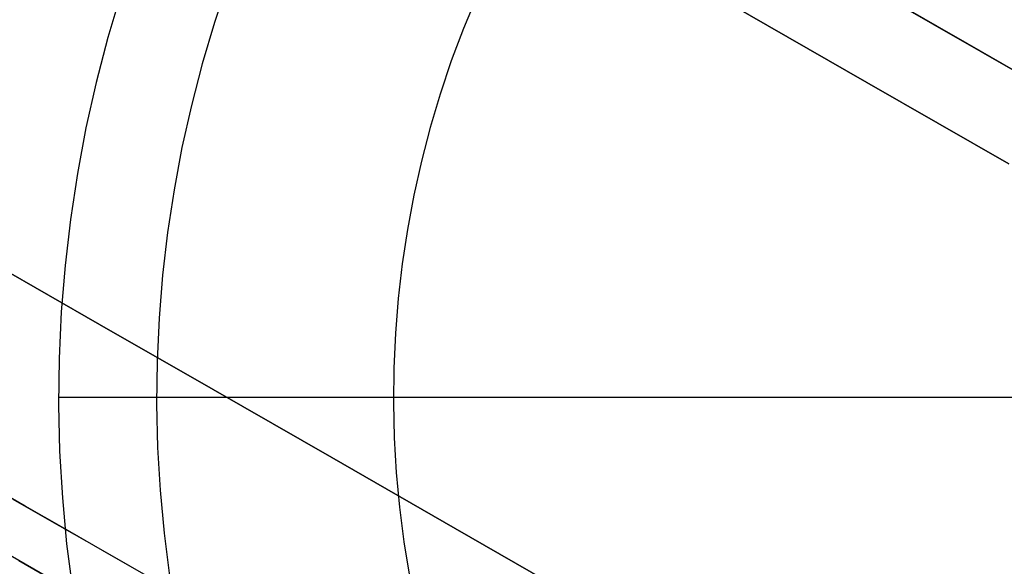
# Model space of a CAD drawing. Header units: millimetres. Extents: x -232 to 233, y -198 to 267.
# Tile 35 of 80: x 171.9 to 177.78, y -105.01 to -101.74. Entities that reach past the tile are written whole.
import ezdxf

# ---------------------------------------------------------------- set-up
doc = ezdxf.new("R2010")
doc.units = ezdxf.units.MM
doc.layers.add('Volume$Volume', color=7, linetype='Continuous', true_color=0x000000)

msp = doc.modelspace()

# ---------------------------------------------------------------- linework, layer by layer
at = {"layer": 'Volume$Volume'}
for p, q in [((170.8318, -98.0255, 80.5502), (190.1581, -109.1151, 80.5502)), ((170.8318, -98.0255, 79.5502), (190.1581, -109.1151, 79.5502)), ((170.8318, -98.0255, 80.5502), (190.1581, -109.1151, 80.5502)), ((170.8318, -98.0255, 79.5502), (190.1581, -109.1151, 79.5502)), ((173.1468, -101.518, 567.4644), (173.0649, -101.762, 567.4644)), ((176.8961, -101.5052, 54.4217), (177.327, -101.7525, 55.3013)), ((176.8961, -101.5052, 54.4217), (177.327, -101.7525, 55.3013)), ((172.5065, -101.5852, 80.5502), (172.4272, -101.8513, 80.5502)), ((172.5065, -101.5852, 566.0502), (172.4272, -101.8513, 566.0502)), ((172.5065, -101.5852, 324.3002), (172.4272, -101.8513, 324.3002)), ((174.6324, -101.6041, 568.0502), (174.5526, -101.7964, 568.0502)), ((176.1397, -101.6477, 67.4096), (176.9619, -102.1195, 68.3017)), ((176.9619, -102.1195, 12.7987), (176.1397, -101.6477, 13.6908)), ((176.1397, -101.6477, 67.4096), (176.9619, -102.1195, 68.3017)), ((176.9619, -102.1195, 12.7987), (176.1397, -101.6477, 13.6908)), ((177.4957, -101.8492, 25.4733), (177.0548, -101.5963, 26.3464)), ((177.4957, -101.8492, 25.4733), (177.0548, -101.5963, 26.3464)), ((177.2108, -101.6858, 68.3017), (178.0594, -102.1727, 69.1603)), ((178.0594, -102.1727, 11.9401), (177.2108, -101.6858, 12.7987)), ((177.2108, -101.6858, 68.3017), (178.0594, -102.1727, 69.1603)), ((178.0594, -102.1727, 11.9401), (177.2108, -101.6858, 12.7987)), ((173.0649, -101.762, 567.4644), (172.9915, -102.0087, 567.4644)), ((177.327, -101.7525, 55.3013), (177.7842, -102.0148, 56.1631)), ((177.327, -101.7525, 55.3013), (177.7842, -102.0148, 56.1631)), ((174.5526, -101.7964, 568.0502), (174.4795, -101.9914, 568.0502)), ((172.4272, -101.8513, 80.5502), (172.3573, -102.1201, 80.5502)), ((172.4272, -101.8513, 566.0502), (172.3573, -102.1201, 566.0502)), ((172.4272, -101.8513, 324.3002), (172.3573, -102.1201, 324.3002)), ((177.9625, -102.1171, 24.6185), (177.4957, -101.8492, 25.4733)), ((177.9625, -102.1171, 24.6185), (177.4957, -101.8492, 25.4733)), ((174.4795, -101.9914, 568.0502), (174.4132, -102.1889, 568.0502)), ((172.9915, -102.0087, 567.4644), (172.9267, -102.2577, 567.4644)), ((172.3573, -102.1201, 80.5502), (172.2967, -102.3911, 80.5502)), ((172.3573, -102.1201, 566.0502), (172.2967, -102.3911, 566.0502)), ((172.3573, -102.1201, 324.3002), (172.2967, -102.3911, 324.3002)), ((176.9619, -102.1195, 68.3017), (177.8105, -102.6064, 69.1603)), ((177.8105, -102.6064, 11.9401), (176.9619, -102.1195, 12.7987)), ((176.9619, -102.1195, 68.3017), (177.8105, -102.6064, 69.1603)), ((177.8105, -102.6064, 11.9401), (176.9619, -102.1195, 12.7987)), ((174.4132, -102.1889, 568.0502), (174.3537, -102.3885, 568.0502)), ((172.9267, -102.2577, 567.4644), (172.8706, -102.5089, 567.4644)), ((172.2967, -102.3911, 80.5502), (172.2456, -102.664, 80.5502)), ((172.2967, -102.3911, 566.0502), (172.2456, -102.664, 566.0502)), ((172.2967, -102.3911, 324.3002), (172.2456, -102.664, 324.3002)), ((174.3537, -102.3885, 568.0502), (174.3013, -102.59, 568.0502)), ((172.8706, -102.5089, 567.4644), (172.8232, -102.7618, 567.4644)), ((174.3013, -102.59, 568.0502), (174.2559, -102.7933, 568.0502)), ((172.2456, -102.664, 80.5502), (172.204, -102.9386, 80.5502)), ((172.2456, -102.664, 566.0502), (172.204, -102.9386, 566.0502)), ((172.2456, -102.664, 324.3002), (172.204, -102.9386, 324.3002)), ((172.8232, -102.7618, 567.4644), (172.7846, -103.0163, 567.4644)), ((174.2559, -102.7933, 568.0502), (174.2175, -102.998, 568.0502)), ((224.5379, -135.1838, 40.5502), (168.1601, -102.8335, 40.5502)), ((224.5379, -135.1838, 40.5502), (168.1601, -102.8335, 40.5502)), ((172.204, -102.9386, 80.5502), (172.1719, -103.2144, 80.5502)), ((172.204, -102.9386, 566.0502), (172.1719, -103.2144, 566.0502)), ((172.204, -102.9386, 324.3002), (172.1719, -103.2144, 324.3002)), ((174.2175, -102.998, 568.0502), (174.1863, -103.2039, 568.0502)), ((172.7846, -103.0163, 567.4644), (172.7549, -103.2719, 567.4644)), ((171.7281, -103.1924, 61.63), (172.3779, -103.5653, 62.6317)), ((172.3779, -103.5653, 18.4687), (171.7281, -103.1924, 19.4704)), ((171.7281, -103.1924, 61.63), (172.3779, -103.5653, 62.6317)), ((172.3779, -103.5653, 18.4687), (171.7281, -103.1924, 19.4704)), ((172.1719, -103.2144, 80.5502), (172.1495, -103.4912, 80.5502)), ((172.1719, -103.2144, 566.0502), (172.1495, -103.4912, 566.0502)), ((172.1719, -103.2144, 324.3002), (172.1495, -103.4912, 324.3002)), ((174.1863, -103.2039, 568.0502), (174.1623, -103.4108, 568.0502)), ((172.7549, -103.2719, 567.4644), (172.7341, -103.5285, 567.4644)), ((174.1623, -103.4108, 568.0502), (174.1454, -103.6184, 568.0502)), ((172.1495, -103.4912, 80.5502), (172.1366, -103.7686, 80.5502)), ((172.1495, -103.4912, 566.0502), (172.1366, -103.7686, 566.0502)), ((172.1495, -103.4912, 324.3002), (172.1366, -103.7686, 324.3002)), ((172.7341, -103.5285, 567.4644), (172.7222, -103.7856, 567.4644)), ((172.3779, -103.5653, 62.6317), (173.0575, -103.9553, 63.6068)), ((173.0575, -103.9553, 17.4937), (172.3779, -103.5653, 18.4687)), ((172.3779, -103.5653, 62.6317), (173.0575, -103.9553, 63.6068)), ((173.0575, -103.9553, 17.4937), (172.3779, -103.5653, 18.4687)), ((174.1454, -103.6184, 568.0502), (174.1358, -103.8265, 568.0502)), ((172.1366, -103.7686, 80.5502), (172.1334, -104.0463, 80.5502)), ((172.1366, -103.7686, 566.0502), (172.1334, -104.0463, 566.0502)), ((172.1366, -103.7686, 324.3002), (172.1334, -104.0463, 324.3002)), ((172.7222, -103.7856, 567.4644), (172.7192, -104.0429, 567.4644)), ((174.1358, -103.8265, 568.0502), (174.1334, -104.0347, 568.0502)), ((172.1333, -104, 80.5502), (188.1333, -104, 80.5502)), ((173.0575, -103.9553, 63.6068), (173.766, -104.3619, 64.554)), ((173.766, -104.3619, 16.5464), (173.0575, -103.9553, 17.4937)), ((173.0575, -103.9553, 63.6068), (173.766, -104.3619, 64.554)), ((173.766, -104.3619, 16.5464), (173.0575, -103.9553, 17.4937)), ((174.1333, -104, 568.0502), (186.1333, -104, 568.0502)), ((172.1334, -104.0463, 80.5502), (172.1398, -104.3239, 80.5502)), ((172.1334, -104.0463, 566.0502), (172.1398, -104.3239, 566.0502)), ((172.1334, -104.0463, 324.3002), (172.1398, -104.3239, 324.3002)), ((172.7192, -104.0429, 567.4644), (172.7251, -104.3002, 567.4644)), ((174.1334, -104.0347, 568.0502), (174.1382, -104.2429, 568.0502)), ((174.1382, -104.2429, 568.0502), (174.1502, -104.4509, 568.0502)), ((172.1398, -104.3239, 80.5502), (172.1559, -104.6011, 80.5502)), ((172.1398, -104.3239, 566.0502), (172.1559, -104.6011, 566.0502)), ((172.1398, -104.3239, 324.3002), (172.1559, -104.6011, 324.3002)), ((172.7251, -104.3002, 567.4644), (172.74, -104.5571, 567.4644)), ((173.766, -104.3619, 64.554), (174.5027, -104.7845, 65.4724)), ((174.5027, -104.7845, 15.628), (173.766, -104.3619, 16.5464)), ((173.766, -104.3619, 64.554), (174.5027, -104.7845, 65.4724)), ((174.5027, -104.7845, 15.628), (173.766, -104.3619, 16.5464)), ((174.1502, -104.4509, 568.0502), (174.1695, -104.6582, 568.0502)), ((171.9341, -104.6517, 33.8544), (171.7473, -104.5445, 34.8413)), ((171.9341, -104.6517, 33.8544), (171.7473, -104.5445, 34.8413)), ((172.74, -104.5571, 567.4644), (172.7638, -104.8134, 567.4644)), ((171.8604, -104.6094, 46.8763), (172.0657, -104.7272, 47.8584)), ((171.8604, -104.6094, 46.8763), (172.0657, -104.7272, 47.8584)), ((172.1559, -104.6011, 80.5502), (172.1816, -104.8776, 80.5502)), ((172.1559, -104.6011, 566.0502), (172.1816, -104.8776, 566.0502)), ((172.1559, -104.6011, 324.3002), (172.1816, -104.8776, 324.3002)), ((172.1504, -104.7758, 32.8754), (171.9341, -104.6517, 33.8544)), ((172.1504, -104.7758, 32.8754), (171.9341, -104.6517, 33.8544)), ((174.1695, -104.6582, 568.0502), (174.1959, -104.8648, 568.0502)), ((172.0657, -104.7272, 47.8584), (172.3004, -104.8619, 48.8316)), ((172.0657, -104.7272, 47.8584), (172.3004, -104.8619, 48.8316)), ((172.3961, -104.9168, 31.9058), (172.1504, -104.7758, 32.8754)), ((172.3961, -104.9168, 31.9058), (172.1504, -104.7758, 32.8754)), ((172.7638, -104.8134, 567.4644), (172.7965, -105.0687, 567.4644)), ((174.5027, -104.7845, 65.4724), (175.2665, -105.2228, 66.3607)), ((175.2665, -105.2228, 14.7397), (174.5027, -104.7845, 15.628)), ((174.5027, -104.7845, 65.4724), (175.2665, -105.2228, 66.3607)), ((175.2665, -105.2228, 14.7397), (174.5027, -104.7845, 15.628)), ((172.1816, -104.8776, 80.5502), (172.2168, -105.1531, 80.5502)), ((172.1816, -104.8776, 566.0502), (172.2168, -105.1531, 566.0502)), ((172.1816, -104.8776, 324.3002), (172.2168, -105.1531, 324.3002)), ((172.3004, -104.8619, 48.8316), (172.5643, -105.0133, 49.795)), ((172.3004, -104.8619, 48.8316), (172.5643, -105.0133, 49.795)), ((174.1959, -104.8648, 568.0502), (174.2295, -105.0704, 568.0502)), ((172.6709, -105.0745, 30.9465), (172.3961, -104.9168, 31.9058)), ((172.6709, -105.0745, 30.9465), (172.3961, -104.9168, 31.9058)), ((171.896, -104.9773, 56.7187), (172.3975, -105.265, 57.6875)), ((172.3975, -105.265, 23.413), (171.896, -104.9773, 24.3817)), ((171.896, -104.9773, 56.7187), (172.3975, -105.265, 57.6875)), ((172.3975, -105.265, 23.413), (171.896, -104.9773, 24.3817))]:
    msp.add_line(p, q, dxfattribs=at)

doc.saveas('drawing.dxf')
